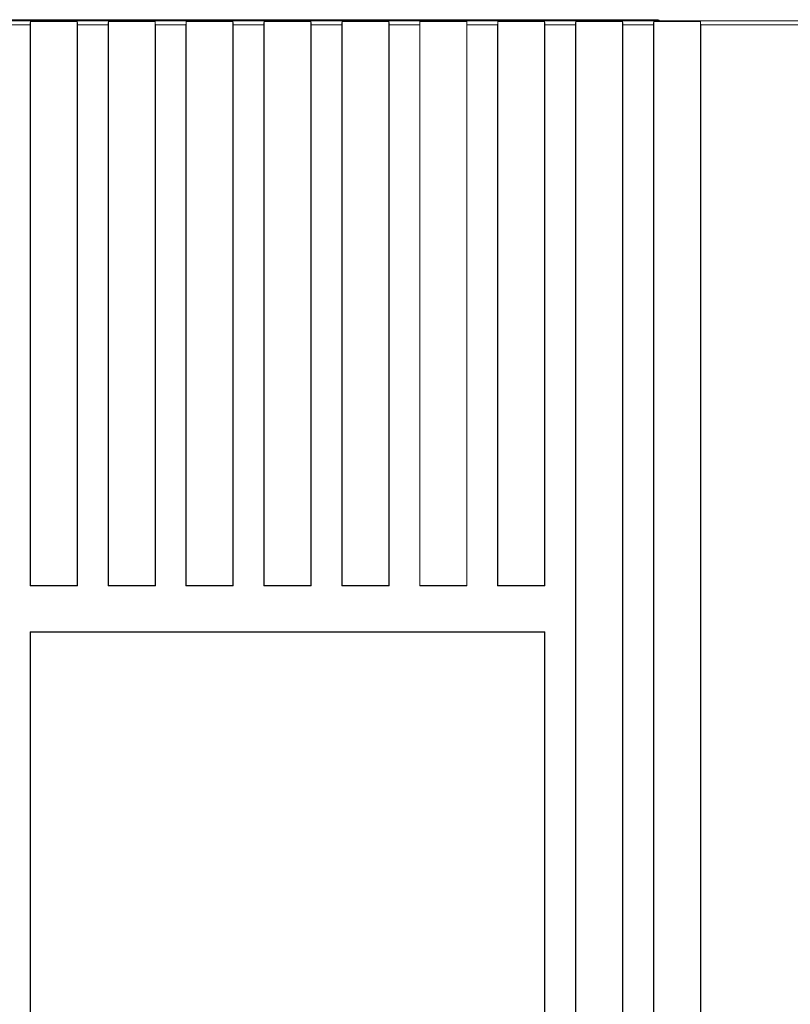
# Model space of a CAD drawing. Header units: millimetres. Extents: x -594 to 595, y -419 to 422.
# Tile 74 of 124: x -167 to -68, y 172 to 299. Entities that reach past the tile are written whole.
import ezdxf

# ---------------------------------------------------------------- set-up
doc = ezdxf.new("R2010")
doc.units = ezdxf.units.MM
doc.header["$MEASUREMENT"] = 0
doc.layers.add('layer 1', color=7, linetype='Continuous')

msp = doc.modelspace()

# ---------------------------------------------------------------- linework, layer by layer
at = {"layer": 'layer 1', "lineweight": 9}
for points in [[(-85.4831, 298.4732), (-85.4831, 298.4732), (-248.2385, 298.4732), (-248.2385, 298.4732)], [(-85.4832, 298.4732), (-85.4832, 298.4732), (-85.4832, 298.3565), (-85.4832, 298.3565)], [(-85.1756, 298.3672), (-85.2611, 298.4339), (-85.3748, 298.4731), (-85.4832, 298.4732)], [(-85.4166, 298.5065), (-85.4166, 298.5065), (-85.4831, 298.4732), (-85.4831, 298.4732)], [(-85.0718, 298.3688), (-85.1614, 298.4541), (-85.2928, 298.5065), (-85.4166, 298.5065)], [(-248.1489, 298.3565), (-248.1489, 298.3565), (-48.8833, 298.3565), (-48.8833, 298.3565)], [(-165.8518, 297.8565), (-165.8518, 297.8565), (-168.5401, 297.8565), (-168.5401, 297.8565)], [(-165.8165, 298.2565), (-165.8387, 298.1621), (-165.8518, 298.0139), (-165.8518, 297.8565)], [(-165.8518, 225.8212), (-165.8518, 225.8212), (-165.8518, 297.8565), (-165.8518, 297.8565)], [(-165.8165, 298.2565), (-165.8165, 298.2565), (-165.8165, 225.8565), (-165.8165, 225.8565)], [(-159.8165, 298.2565), (-159.8165, 298.2565), (-165.8165, 298.2565), (-165.8165, 298.2565)], [(-159.8165, 225.8565), (-159.8165, 225.8565), (-159.8165, 298.2565), (-159.8165, 298.2565)], [(-159.7812, 297.8565), (-159.7812, 298.0139), (-159.7943, 298.1621), (-159.8165, 298.2565)], [(-159.7812, 225.8212), (-159.7812, 225.8212), (-159.7812, 297.8565), (-159.7812, 297.8565)], [(-155.8518, 297.8565), (-155.8518, 297.8565), (-159.7812, 297.8565), (-159.7812, 297.8565)], [(-155.8165, 298.2565), (-155.8387, 298.1621), (-155.8518, 298.0139), (-155.8518, 297.8565)], [(-155.8518, 225.8212), (-155.8518, 225.8212), (-155.8518, 297.8565), (-155.8518, 297.8565)], [(-155.8165, 298.2565), (-155.8165, 298.2565), (-155.8165, 225.8565), (-155.8165, 225.8565)], [(-149.8165, 298.2565), (-149.8165, 298.2565), (-155.8165, 298.2565), (-155.8165, 298.2565)], [(-149.8165, 225.8565), (-149.8165, 225.8565), (-149.8165, 298.2565), (-149.8165, 298.2565)], [(-149.7812, 297.8565), (-149.7812, 298.0139), (-149.7943, 298.1621), (-149.8165, 298.2565)], [(-149.7812, 225.8212), (-149.7812, 225.8212), (-149.7812, 297.8565), (-149.7812, 297.8565)], [(-145.8518, 297.8565), (-145.8518, 297.8565), (-149.7812, 297.8565), (-149.7812, 297.8565)], [(-145.8165, 298.2565), (-145.8387, 298.1621), (-145.8518, 298.0139), (-145.8518, 297.8565)], [(-145.8518, 225.8212), (-145.8518, 225.8212), (-145.8518, 297.8565), (-145.8518, 297.8565)], [(-145.8165, 298.2565), (-145.8165, 298.2565), (-145.8165, 225.8565), (-145.8165, 225.8565)], [(-139.8165, 298.2565), (-139.8165, 298.2565), (-145.8165, 298.2565), (-145.8165, 298.2565)], [(-139.8165, 225.8565), (-139.8165, 225.8565), (-139.8165, 298.2565), (-139.8165, 298.2565)], [(-139.7812, 297.8565), (-139.7812, 298.0139), (-139.7943, 298.1621), (-139.8165, 298.2565)], [(-139.7812, 225.8212), (-139.7812, 225.8212), (-139.7812, 297.8565), (-139.7812, 297.8565)], [(-135.8518, 297.8565), (-135.8518, 297.8565), (-139.7812, 297.8565), (-139.7812, 297.8565)], [(-135.8165, 298.2565), (-135.8387, 298.1621), (-135.8518, 298.0139), (-135.8518, 297.8565)], [(-135.8518, 225.8212), (-135.8518, 225.8212), (-135.8518, 297.8565), (-135.8518, 297.8565)], [(-135.8165, 298.2565), (-135.8165, 298.2565), (-135.8165, 225.8565), (-135.8165, 225.8565)], [(-129.8165, 298.2565), (-129.8165, 298.2565), (-135.8165, 298.2565), (-135.8165, 298.2565)], [(-129.8165, 225.8565), (-129.8165, 225.8565), (-129.8165, 298.2565), (-129.8165, 298.2565)], [(-129.7812, 297.8565), (-129.7812, 298.0139), (-129.7943, 298.1621), (-129.8165, 298.2565)], [(-129.7812, 225.8212), (-129.7812, 225.8212), (-129.7812, 297.8565), (-129.7812, 297.8565)], [(-125.8518, 297.8565), (-125.8518, 297.8565), (-129.7812, 297.8565), (-129.7812, 297.8565)], [(-125.8165, 298.2565), (-125.8387, 298.1621), (-125.8518, 298.0139), (-125.8518, 297.8565)], [(-125.8518, 225.8212), (-125.8518, 225.8212), (-125.8518, 297.8565), (-125.8518, 297.8565)], [(-125.8165, 298.2565), (-125.8165, 298.2565), (-125.8165, 225.8565), (-125.8165, 225.8565)], [(-119.8165, 298.2565), (-119.8165, 298.2565), (-125.8165, 298.2565), (-125.8165, 298.2565)], [(-119.8165, 225.8565), (-119.8165, 225.8565), (-119.8165, 298.2565), (-119.8165, 298.2565)], [(-119.7812, 297.8565), (-119.7812, 298.0139), (-119.7943, 298.1621), (-119.8165, 298.2565)], [(-119.7812, 225.8212), (-119.7812, 225.8212), (-119.7812, 297.8565), (-119.7812, 297.8565)], [(-115.8518, 297.8565), (-115.8518, 297.8565), (-119.7812, 297.8565), (-119.7812, 297.8565)], [(-115.8165, 298.2565), (-115.8387, 298.1621), (-115.8518, 298.0139), (-115.8518, 297.8565)], [(-115.8518, 225.8212), (-115.8518, 225.8212), (-115.8518, 297.8565), (-115.8518, 297.8565)], [(-115.8165, 298.2565), (-115.8165, 298.2565), (-115.8165, 225.8565), (-115.8165, 225.8565)], [(-109.8165, 298.2565), (-109.8165, 298.2565), (-115.8165, 298.2565), (-115.8165, 298.2565)], [(-109.8165, 225.8565), (-109.8165, 225.8565), (-109.8165, 298.2565), (-109.8165, 298.2565)], [(-109.7812, 297.8565), (-109.7812, 298.0139), (-109.7943, 298.1621), (-109.8165, 298.2565)], [(-109.7812, 225.8212), (-109.7812, 225.8212), (-109.7812, 297.8565), (-109.7812, 297.8565)], [(-105.8518, 297.8565), (-105.8518, 297.8565), (-109.7812, 297.8565), (-109.7812, 297.8565)], [(-105.8165, 298.2565), (-105.8387, 298.1621), (-105.8518, 298.0139), (-105.8518, 297.8565)], [(-105.8518, 225.8212), (-105.8518, 225.8212), (-105.8518, 297.8565), (-105.8518, 297.8565)], [(-105.8165, 298.2565), (-105.8165, 298.2565), (-105.8165, 225.8565), (-105.8165, 225.8565)], [(-99.8165, 298.2565), (-99.8165, 298.2565), (-105.8165, 298.2565), (-105.8165, 298.2565)], [(-99.8165, 225.8565), (-99.8165, 225.8565), (-99.8165, 298.2565), (-99.8165, 298.2565)], [(-99.7812, 297.8565), (-99.7812, 298.0139), (-99.7943, 298.1621), (-99.8165, 298.2565)], [(-99.7812, 225.8212), (-99.7812, 225.8212), (-99.7812, 297.8565), (-99.7812, 297.8565)], [(-95.8518, 297.8565), (-95.8518, 297.8565), (-99.7812, 297.8565), (-99.7812, 297.8565)], [(-95.8165, 298.2565), (-95.8387, 298.1621), (-95.8518, 298.0139), (-95.8518, 297.8565)], [(-95.8518, 48.8565), (-95.8518, 48.8565), (-95.8518, 297.8565), (-95.8518, 297.8565)], [(-95.8165, 298.2565), (-95.8165, 298.2565), (-95.8165, 48.4565), (-95.8165, 48.4565)], [(-89.8165, 298.2565), (-89.8165, 298.2565), (-95.8165, 298.2565), (-95.8165, 298.2565)], [(-89.8165, 48.8582), (-89.8165, 48.8582), (-89.8165, 298.2565), (-89.8165, 298.2565)], [(-89.7812, 297.8565), (-89.7812, 298.0139), (-89.7943, 298.1621), (-89.8165, 298.2565)], [(-89.7812, 49.2582), (-89.7812, 49.2582), (-89.7812, 297.8565), (-89.7812, 297.8565)], [(-85.8518, 297.8565), (-85.8518, 297.8565), (-89.7812, 297.8565), (-89.7812, 297.8565)], [(-85.8165, 298.2565), (-85.8387, 298.1621), (-85.8518, 298.0139), (-85.8518, 297.8565)], [(-85.8518, 49.2582), (-85.8518, 49.2582), (-85.8518, 297.8565), (-85.8518, 297.8565)], [(-85.8165, 298.2565), (-85.8165, 298.2565), (-85.8165, 48.8582), (-85.8165, 48.8582)], [(-79.8165, 298.2565), (-79.8165, 298.2565), (-85.8165, 298.2565), (-85.8165, 298.2565)], [(-79.8165, 48.8582), (-79.8165, 48.8582), (-79.8165, 298.2565), (-79.8165, 298.2565)], [(-79.7812, 297.8565), (-79.7812, 298.0139), (-79.7943, 298.1621), (-79.8165, 298.2565)], [(-79.7812, 49.2582), (-79.7812, 49.2582), (-79.7812, 297.8565), (-79.7812, 297.8565)], [(-48.9123, 297.8565), (-48.9123, 297.8565), (-79.7812, 297.8565), (-79.7812, 297.8565)], [(-165.8165, 225.8565), (-165.8165, 225.8565), (-165.8518, 225.8212), (-165.8518, 225.8212)], [(-159.7812, 225.8212), (-159.7812, 225.8212), (-165.8518, 225.8212), (-165.8518, 225.8212)], [(-159.8165, 225.8565), (-159.8165, 225.8565), (-165.8165, 225.8565), (-165.8165, 225.8565)], [(-159.8165, 225.8565), (-159.8165, 225.8565), (-159.7812, 225.8212), (-159.7812, 225.8212)], [(-155.8165, 225.8565), (-155.8165, 225.8565), (-155.8518, 225.8212), (-155.8518, 225.8212)], [(-149.7812, 225.8212), (-149.7812, 225.8212), (-155.8518, 225.8212), (-155.8518, 225.8212)], [(-149.8165, 225.8565), (-149.8165, 225.8565), (-155.8165, 225.8565), (-155.8165, 225.8565)], [(-149.8165, 225.8565), (-149.8165, 225.8565), (-149.7812, 225.8212), (-149.7812, 225.8212)], [(-145.8165, 225.8565), (-145.8165, 225.8565), (-145.8518, 225.8212), (-145.8518, 225.8212)], [(-139.7812, 225.8212), (-139.7812, 225.8212), (-145.8518, 225.8212), (-145.8518, 225.8212)], [(-139.8165, 225.8565), (-139.8165, 225.8565), (-145.8165, 225.8565), (-145.8165, 225.8565)], [(-139.8165, 225.8565), (-139.8165, 225.8565), (-139.7812, 225.8212), (-139.7812, 225.8212)], [(-135.8165, 225.8565), (-135.8165, 225.8565), (-135.8518, 225.8212), (-135.8518, 225.8212)], [(-129.7812, 225.8212), (-129.7812, 225.8212), (-135.8518, 225.8212), (-135.8518, 225.8212)], [(-129.8165, 225.8565), (-129.8165, 225.8565), (-135.8165, 225.8565), (-135.8165, 225.8565)], [(-129.8165, 225.8565), (-129.8165, 225.8565), (-129.7812, 225.8212), (-129.7812, 225.8212)], [(-125.8165, 225.8565), (-125.8165, 225.8565), (-125.8518, 225.8212), (-125.8518, 225.8212)], [(-119.7812, 225.8212), (-119.7812, 225.8212), (-125.8518, 225.8212), (-125.8518, 225.8212)], [(-119.8165, 225.8565), (-119.8165, 225.8565), (-125.8165, 225.8565), (-125.8165, 225.8565)], [(-119.8165, 225.8565), (-119.8165, 225.8565), (-119.7812, 225.8212), (-119.7812, 225.8212)], [(-115.8165, 225.8565), (-115.8165, 225.8565), (-115.8518, 225.8212), (-115.8518, 225.8212)], [(-109.7812, 225.8212), (-109.7812, 225.8212), (-115.8518, 225.8212), (-115.8518, 225.8212)], [(-109.8165, 225.8565), (-109.8165, 225.8565), (-115.8165, 225.8565), (-115.8165, 225.8565)], [(-109.8165, 225.8565), (-109.8165, 225.8565), (-109.7812, 225.8212), (-109.7812, 225.8212)], [(-105.8165, 225.8565), (-105.8165, 225.8565), (-105.8518, 225.8212), (-105.8518, 225.8212)], [(-99.7812, 225.8212), (-99.7812, 225.8212), (-105.8518, 225.8212), (-105.8518, 225.8212)], [(-99.8165, 225.8565), (-99.8165, 225.8565), (-105.8165, 225.8565), (-105.8165, 225.8565)], [(-99.8165, 225.8565), (-99.8165, 225.8565), (-99.7812, 225.8212), (-99.7812, 225.8212)], [(-165.8518, 126.8212), (-165.8518, 126.8212), (-165.8518, 219.8918), (-165.8518, 219.8918)], [(-165.8165, 219.8565), (-165.8165, 219.8565), (-165.8518, 219.8918), (-165.8518, 219.8918)], [(-165.8518, 219.8918), (-165.8518, 219.8918), (-99.7812, 219.8918), (-99.7812, 219.8918)], [(-165.8165, 219.8565), (-165.8165, 219.8565), (-165.8165, 126.8565), (-165.8165, 126.8565)], [(-165.8165, 219.8565), (-165.8165, 219.8565), (-99.8165, 219.8565), (-99.8165, 219.8565)], [(-99.8165, 219.8565), (-99.8165, 219.8565), (-99.7812, 219.8918), (-99.7812, 219.8918)], [(-99.8165, 126.8565), (-99.8165, 126.8565), (-99.8165, 219.8565), (-99.8165, 219.8565)], [(-99.7812, 126.8212), (-99.7812, 126.8212), (-99.7812, 219.8918), (-99.7812, 219.8918)]]:
    msp.add_open_spline(points, degree=3, dxfattribs=at)

doc.saveas('drawing.dxf')
